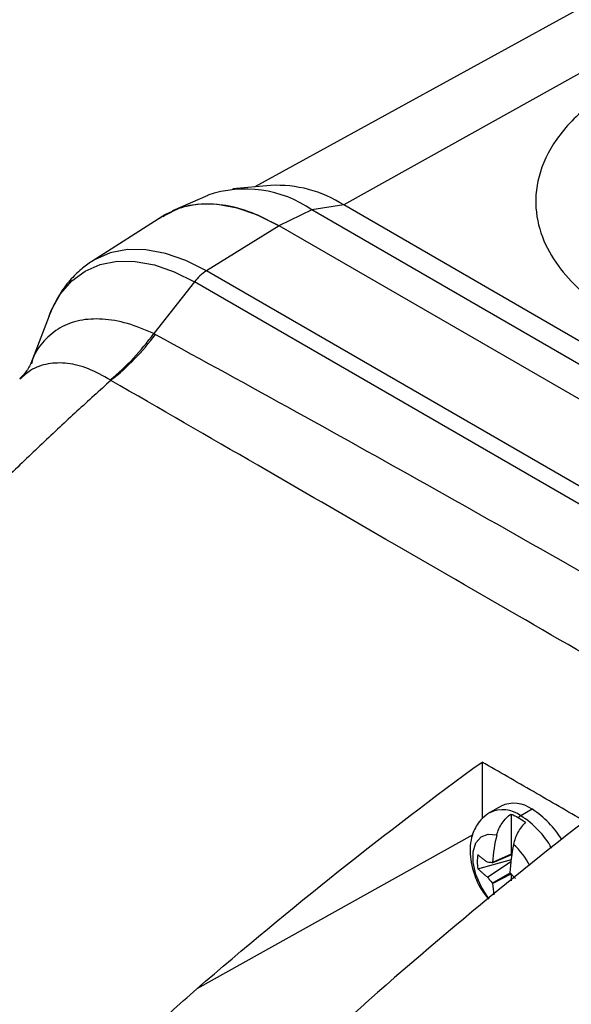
# Model space of a CAD drawing. Header units: millimetres. Extents: x 0 to 864, y 0 to 559.
# Tile 16 of 32: x 731 to 762, y 471 to 526. Entities that reach past the tile are written whole.
import ezdxf

# ---------------------------------------------------------------- set-up
doc = ezdxf.new("R2010")
doc.units = ezdxf.units.MM
doc.header["$LTSCALE"] = 2

msp = doc.modelspace()

# ---------------------------------------------------------------- linework, layer by layer
for p, q in [((769.88, 530.733), (744.626, 516.865)), ((775.294, 530.152), (749.621, 515.848)), ((745.51, 516.946), (743.395, 516.752)), ((741.972, 516.39), (740.002, 515.519)), ((749.621, 515.848), (747.832, 515.567)), ((812.2, 479.722), (749.621, 515.848)), ((747.832, 515.567), (745.97, 514.681)), ((810.411, 479.441), (747.832, 515.567)), ((739.443, 515.21), (735.461, 512.678)), ((745.99, 514.672), (741.904, 512.148)), ((808.529, 478.569), (745.99, 514.672)), ((804.442, 476.045), (741.904, 512.148)), ((741.225, 511.524), (738.939, 508.618)), ((803.763, 475.421), (741.225, 511.524)), ((733.048, 509.615), (733.151, 509.869)), ((733.048, 509.615), (732.024, 506.934)), ((738.939, 508.618), (739.03, 508.57)), ((757.401, 484.537), (757.401, 481.345)), ((758.474, 482.057), (757.843, 481.693)), ((759.04, 481.612), (759.04, 479.356)), ((760.218, 481.881), (759.587, 481.516)), ((756.885, 480.443), (741.358, 471.787)), ((757.982, 478.881), (759.079, 479.336)), ((759.04, 479.356), (757.988, 478.892)), ((759.099, 479.469), (759.04, 479.356)), ((757.17, 478.544), (759.067, 479.053)), ((757.711, 478.071), (759.027, 478.945)), ((757.982, 477.732), (758.978, 478.307)), ((757.988, 477.715), (759.033, 478.25)), ((759.04, 478.243), (759.04, 477.857))]:
    msp.add_line(p, q)
at = {"flags": 128}
for points in [[(745.97, 514.681), (744.793, 515.271), (743.637, 515.673), (742.52, 515.88), (741.462, 515.888), (740.482, 515.698), (739.595, 515.312), (739.217, 515.066)], [(741.904, 512.148), (740.743, 512.73), (739.601, 513.127), (738.5, 513.331), (737.456, 513.339), (736.489, 513.151), (735.614, 512.77), (735.461, 512.678)], [(733.151, 509.869), (733.192, 509.963), (733.695, 510.85), (734.327, 511.578), (735.077, 512.132), (735.932, 512.504), (736.878, 512.688), (737.898, 512.68), (738.974, 512.481), (740.09, 512.093), (741.225, 511.524)], [(757.805, 476.846), (757.751, 476.914), (757.348, 477.538), (757.058, 478.214), (756.907, 478.884), (756.907, 479.493), (757.058, 479.989), (757.348, 480.33), (757.751, 480.488), (758.235, 480.45)]]:
    msp.add_lwpolyline(points, dxfattribs=at)
for centre, radius, start, end in [((745.855, 509.991), 6.964, 57.2626, 92.8385), ((744.096, 510.237), 6.51, 54.9757, 109.042), ((743.348, 509.896), 2.675, 122.6657, 142.5217), ((727.59, 516.858), 14.024, 309.3647, 324.019), ((727.741, 517.015), 14.099, 308.5452, 323.2006), ((759.199, 480.52), 1.7, 53.1788, 115.218), ((758.569, 480.158), 1.697, 53.1432, 115.5774), ((756.843, 477.166), 5.144, 29.4677, 57.7607), ((757.496, 477.556), 5.11, 30.6924, 57.8126), ((767.689, 478.151), 9.729, 166.3306, 175.627), ((771.14, 477.558), 12.192, 168.8955, 176.3981), ((756.324, 476.777), 4.234, 27.0128, 47.6492), ((759.099, 478.933), 1.967, 168.602, 191.398), ((766.997, 473.785), 10.356, 150.4533, 150.5225), ((773.613, 482.637), 15.263, 196.4126, 196.4807), ((769.671, 482.004), 12.445, 200.0792, 200.1617), ((764.479, 478.219), 6.51, 184.437, 190.0976)]:
    msp.add_arc(centre, radius, start, end)
for points, knots in [([(787.957, 522.632), (787.482, 522.906), (786.947, 523.181), (785.737, 523.714), (785.062, 523.973), (783.553, 524.451), (782.72, 524.669), (780.892, 525.033), (779.898, 525.177), (777.769, 525.353), (776.635, 525.384), (774.283, 525.291), (773.067, 525.168), (770.646, 524.743), (769.443, 524.44), (767.169, 523.659), (766.098, 523.18), (764.198, 522.083), (763.368, 521.465), (762.015, 520.152), (761.491, 519.458), (760.755, 518.06), (760.541, 517.358), (760.381, 516.001), (760.434, 515.346), (760.738, 514.117), (760.989, 513.543), (761.619, 512.488), (761.997, 512.007), (762.825, 511.136), (763.273, 510.746), (764.197, 510.047), (764.673, 509.739), (765.148, 509.464)], [0, 0, 0, 0, 0.0625, 0.0625, 0.125, 0.125, 0.1875, 0.1875, 0.25, 0.25, 0.3125, 0.3125, 0.375, 0.375, 0.4375, 0.4375, 0.5, 0.5, 0.5625, 0.5625, 0.625, 0.625, 0.6875, 0.6875, 0.75, 0.75, 0.8125, 0.8125, 0.875, 0.875, 0.9375, 0.9375, 1, 1, 1, 1]), ([(745.99, 514.672), (745.482, 514.936), (744.466, 515.464), (742.983, 515.865), (741.593, 515.941), (740.389, 515.735), (739.745, 515.354), (739.459, 515.184)], [0, 0, 0, 0, 0.208238, 0.416475, 0.624713, 0.832951, 1, 1, 1, 1]), ([(735.459, 512.677), (735.258, 512.537), (734.81, 512.227), (734.177, 511.591), (733.538, 510.733), (733.217, 510), (733.046, 509.612)], [0, 0, 0, 0, 0.189947, 0.422229, 0.693907, 1, 1, 1, 1]), ([(738.939, 508.618), (738.443, 508.827), (737.441, 509.248), (736.035, 509.483), (734.752, 509.407), (733.636, 508.999), (732.759, 508.253), (732.226, 507.54), (732.081, 507.023), (732.053, 506.926)], [0, 0, 0, 0, 0.159344, 0.322035, 0.481157, 0.642516, 0.804941, 0.963277, 1, 1, 1, 1]), ([(739.03, 508.57), (744.322, 505.691), (749.586, 502.778), (760.071, 496.893), (765.29, 493.921), (775.684, 487.921), (780.859, 484.892), (791.162, 478.777), (796.29, 475.69), (801.391, 472.57)], [0, 0, 0, 0, 0.25, 0.25, 0.5, 0.5, 0.75, 0.75, 1, 1, 1, 1]), ([(732.027, 506.94), (731.924, 506.749), (731.742, 506.407), (731.507, 506.189), (731.404, 506.093)], [0, 0, 0, 0, 0.559625, 1, 1, 1, 1]), ([(736.485, 506.015), (736.079, 506.244), (735.266, 506.702), (734.081, 506.994), (732.979, 506.962), (732.065, 506.658), (731.604, 506.232), (731.411, 506.053)], [0, 0, 0, 0, 0.212763, 0.425131, 0.635591, 0.847063, 1, 1, 1, 1]), ([(736.526, 505.988), (736.211, 505.704), (735.574, 505.129), (734.614, 504.251), (733.642, 503.35), (732.657, 502.426), (731.66, 501.479), (730.65, 500.508), (729.628, 499.514), (727.697, 497.611), (724.757, 494.633), (721.024, 490.682), (717.156, 486.42), (714.148, 482.974), (711.544, 479.904), (709.819, 477.834), (708.18, 475.83), (706.954, 474.313), (706.214, 473.386), (705.881, 472.968)], [0, 0, 0, 0, 0.029565, 0.059613, 0.090144, 0.121158, 0.152655, 0.184636, 0.217101, 0.25005, 0.369286, 0.5001, 0.613583, 0.750117, 0.799524, 0.875041, 0.924276, 0.96593, 1, 1, 1, 1]), ([(798.773, 470.054), (796.873, 471.152), (793.232, 473.254), (788.015, 476.264), (782.066, 479.695), (775.287, 483.607), (767.526, 488.087), (759.782, 492.558), (752.203, 496.935), (744.433, 501.425), (739.28, 504.399), (736.526, 505.988)], [0, 0, 0, 0, 0.090979, 0.174307, 0.25, 0.376352, 0.5, 0.623644, 0.75, 0.8664, 1, 1, 1, 1]), ([(763.177, 481.203), (762.214, 481.762), (761.252, 482.32), (759.326, 483.431), (758.364, 483.985), (757.401, 484.537)], [0.86523489, 0.86523489, 0.86523489, 0.86523489, 0.87474615, 0.87474615, 0.88425741, 0.88425741, 0.88425741, 0.88425741]), ([(757.843, 481.693), (757.698, 481.595), (757.422, 481.408), (757.053, 480.941), (756.726, 480.17), (756.702, 479.253), (756.923, 478.298), (757.235, 477.511), (757.605, 477.041), (757.77, 476.83)], [0, 0, 0, 0, 0.1021496, 0.195178, 0.3442137, 0.5738451, 0.6953146, 0.8635684, 1, 1, 1, 1]), ([(758.235, 480.45), (758.262, 480.561), (758.3, 480.671), (758.401, 480.892), (758.462, 481), (758.602, 481.204), (758.683, 481.301), (758.853, 481.472), (758.945, 481.548), (759.04, 481.612)], [0, 0, 0, 0, 0.25, 0.25, 0.5, 0.5, 0.75, 0.75, 1, 1, 1, 1]), ([(760.289, 481.84), (760.289, 481.859), (760.282, 481.878), (760.255, 481.894), (760.235, 481.89), (760.218, 481.881)], [0, 0, 0, 0, 0.5, 0.5, 1, 1, 1, 1]), ([(759.841, 481.149), (759.763, 481.076), (759.688, 480.992), (759.546, 480.803), (759.481, 480.699), (759.364, 480.481), (759.313, 480.366), (759.231, 480.137), (759.199, 480.02), (759.177, 479.906)], [0, 0, 0, 0, 0.25, 0.25, 0.5, 0.5, 0.75, 0.75, 1, 1, 1, 1]), ([(757.711, 478.902), (757.663, 478.936), (757.567, 479.004), (757.43, 479.109), (757.297, 479.214), (757.212, 479.286), (757.17, 479.322)], [0, 0, 0, 0, 0.25, 0.5, 0.75, 1, 1, 1, 1]), ([(757.17, 478.544), (757.212, 478.503), (757.297, 478.422), (757.43, 478.302), (757.567, 478.185), (757.663, 478.109), (757.711, 478.071)], [0, 0, 0, 0, 0.25, 0.5, 0.75, 1, 1, 1, 1]), ([(705.881, 472.968), (706.304, 472.788), (707.149, 472.428), (708.415, 471.877), (709.678, 471.318), (710.939, 470.751), (712.198, 470.177), (713.454, 469.595), (714.707, 469.005), (715.957, 468.408), (717.205, 467.804), (718.449, 467.192), (719.691, 466.574), (720.93, 465.948), (722.165, 465.315), (723.398, 464.675), (724.627, 464.028), (725.853, 463.375), (727.076, 462.715), (728.296, 462.048), (729.512, 461.375), (730.725, 460.696), (731.934, 460.01), (733.478, 459.124), (735.36, 458.026), (737.585, 456.701), (739.818, 455.342), (742.06, 453.949), (744.309, 452.523), (746.567, 451.064), (748.831, 449.57), (751.102, 448.042), (753.38, 446.48), (755.664, 444.884), (757.954, 443.254), (759.48, 442.142), (760.245, 441.585)], [0, 0, 0, 0, 0.0232798, 0.0465067, 0.0696803, 0.0928004, 0.1158669, 0.1388794, 0.1618377, 0.1847415, 0.2075907, 0.230385, 0.2531241, 0.2758079, 0.2984361, 0.3210085, 0.3435248, 0.3659849, 0.3883885, 0.4107354, 0.4330255, 0.4552585, 0.4774342, 0.4995524, 0.5402184, 0.5810775, 0.6221286, 0.6633702, 0.7048012, 0.7464201, 0.7882255, 0.830216, 0.8723903, 0.9147467, 0.9572838, 1, 1, 1, 1]), ([(747.684, 468.135), (746.704, 467.239), (745.695, 466.353), (744.124, 465.05), (743.591, 464.62), (742.501, 463.772), (741.942, 463.354), (740.799, 462.538), (740.214, 462.14), (739.005, 461.378), (738.385, 461.015), (737.418, 460.522), (737.09, 460.367), (736.413, 460.084), (736.069, 459.958), (735.368, 459.759), (735.005, 459.686), (734.475, 459.667), (734.3, 459.678), (733.978, 459.742), (733.826, 459.798), (733.574, 459.953), (733.47, 460.054), (733.317, 460.282), (733.265, 460.41), (733.168, 460.804), (733.177, 461.088), (733.263, 461.649), (733.342, 461.929), (733.541, 462.49), (733.662, 462.768), (734.062, 463.587), (734.38, 464.118), (735.074, 465.161), (735.452, 465.673), (736.252, 466.68), (736.672, 467.175), (737.541, 468.142), (737.991, 468.617), (739.376, 470.015), (740.348, 470.915), (741.358, 471.787)], [0, 0, 0, 0, 0.125, 0.125, 0.1875, 0.1875, 0.25, 0.25, 0.3125, 0.3125, 0.375, 0.375, 0.40625, 0.40625, 0.4375, 0.4375, 0.46875, 0.46875, 0.484375, 0.484375, 0.5, 0.5, 0.515625, 0.515625, 0.53125, 0.53125, 0.5625, 0.5625, 0.59375, 0.59375, 0.625, 0.625, 0.6875, 0.6875, 0.75, 0.75, 0.8125, 0.8125, 0.875, 0.875, 1, 1, 1, 1])]:
    msp.add_open_spline(points, degree=3, knots=knots)
for points in [[(736.526, 505.988), (736.513, 505.997), (736.499, 506.006), (736.485, 506.015)], [(741.358, 471.787), (746.642, 476.348), (751.989, 480.598), (757.401, 484.537)], [(759.04, 481.612), (759.182, 481.556), (759.316, 481.49), (759.44, 481.418)], [(759.587, 481.516), (759.539, 481.489), (759.49, 481.456), (759.44, 481.418)], [(763.177, 481.203), (757.951, 477.157), (752.787, 472.801), (747.684, 468.135)], [(759.44, 481.418), (759.565, 481.347), (759.699, 481.259), (759.841, 481.149)], [(757.982, 478.881), (757.936, 478.884), (757.843, 478.89), (757.755, 478.898), (757.711, 478.902)], [(759.289, 477.991), (759.236, 478.043), (759.13, 478.147), (759.029, 478.254), (758.978, 478.307)], [(757.711, 478.071), (757.755, 478.014), (757.843, 477.899), (757.936, 477.788), (757.982, 477.732)]]:
    msp.add_open_spline(points, degree=3)

doc.saveas('drawing.dxf')
